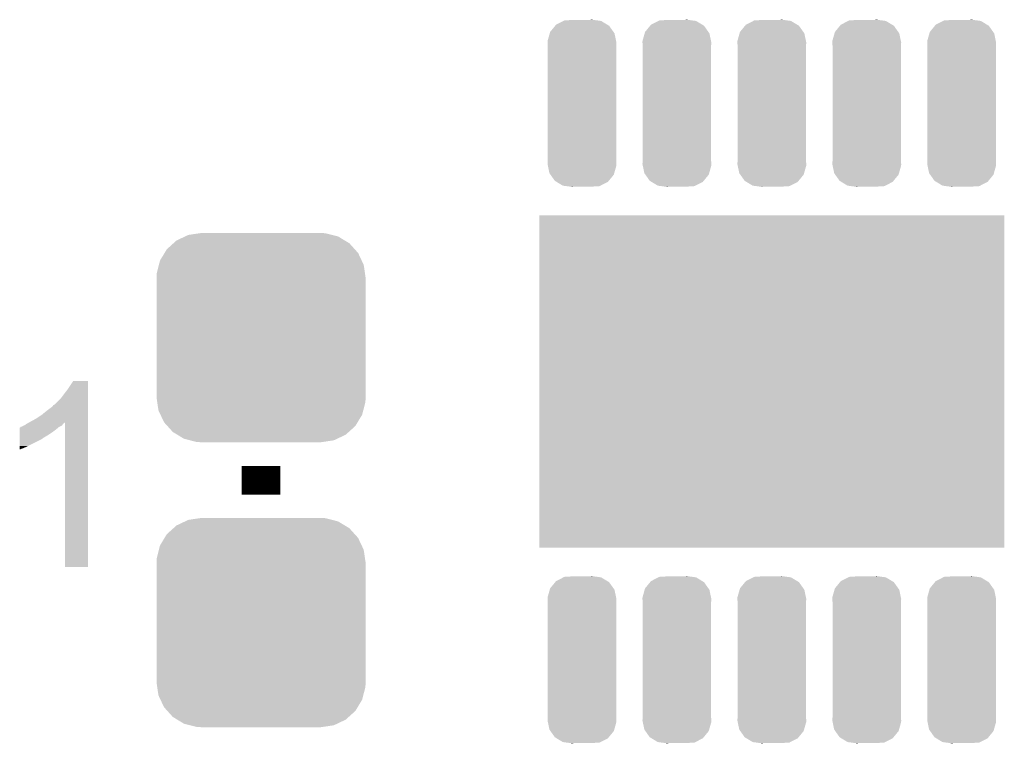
# Model space of a CAD drawing. Extents: x -1.3 to 24.2, y -3.9 to 54.6.
# Tile 13 of 44: x 7.5 to 12.7, y 9.5 to 13.3. Entities that reach past the tile are written whole.
import ezdxf

# ---------------------------------------------------------------- set-up
doc = ezdxf.new("R2010")
doc.units = 0
doc.layers.get('0').update_dxf_attribs({"linetype": 'CONTINUOUS'})
doc.layers.add('VOLUME_3_CLICK_V101_GTO', color=9, linetype='CONTINUOUS')
doc.layers.add('VOLUME_3_CLICK_V101_GTS', color=11, linetype='CONTINUOUS')

# ---------------------------------------------------------------- blocks, each defined once
blk = doc.blocks.new('RECTANGLE_95')
blk.add_solid([(1.22555, 0.87503), (1.22555, -0.87503), (-1.22555, 0.87503), (-1.22555, -0.87503)])
blk = doc.blocks.new('CUSTOM_40')
for points in [[(-0.445816, 0.51162), (-0.400774, 0.532846), (0.441342, 0.51162), (0.406198, 0.532846)], [(-0.400774, 0.532846), (-0.383312, 0.541074), (0.406198, 0.532846), (0.373946, 0.541074)], [(-0.383312, 0.541074), (-0.323442, 0.549926), (0.373946, 0.541074), (0.339246, 0.549926)], [(-0.323442, 0.549926), (-0.31496, 0.55118), (0.339246, 0.549926), (0.31496, 0.55118)], [(-0.497124, 0.465342), (-0.461888, 0.497124), (0.49401, 0.465342), (0.465342, 0.497124)], [(-0.461888, 0.497124), (-0.445816, 0.51162), (0.465342, 0.497124), (0.441342, 0.51162)], [(-0.532846, 0.406198), (-0.508918, 0.445816), (0.53029, 0.406198), (0.51162, 0.445816)], [(-0.508918, 0.445816), (-0.497124, 0.465342), (0.51162, 0.445816), (0.49401, 0.465342)], [(-0.549926, 0.339246), (-0.538686, 0.383312), (0.54759, 0.339246), (0.541074, 0.383312)], [(-0.538686, 0.383312), (-0.532846, 0.406198), (0.541074, 0.383312), (0.53029, 0.406198)], [(-0.55118, 0.31496), (-0.549926, 0.339246), (0.55118, 0.31496), (0.54759, 0.339246)], [(-0.55118, -0.31496), (-0.55118, 0.31496), (0.55118, -0.31496), (0.55118, 0.31496)], [(-0.547588, -0.339246), (-0.55118, -0.31496), (0.549926, -0.339246), (0.55118, -0.31496)], [(-0.541074, -0.383312), (-0.547588, -0.339246), (0.538684, -0.383312), (0.549926, -0.339246)], [(-0.530288, -0.406198), (-0.541074, -0.383312), (0.532846, -0.406198), (0.538684, -0.383312)], [(-0.51162, -0.445816), (-0.530288, -0.406198), (0.508916, -0.445816), (0.532846, -0.406198)], [(-0.494008, -0.465342), (-0.51162, -0.445816), (0.497124, -0.465342), (0.508916, -0.445816)], [(-0.465342, -0.497124), (-0.494008, -0.465342), (0.461886, -0.497124), (0.497124, -0.465342)], [(-0.44134, -0.51162), (-0.465342, -0.497124), (0.445816, -0.51162), (0.461886, -0.497124)], [(-0.406198, -0.532846), (-0.44134, -0.51162), (0.400772, -0.532846), (0.445816, -0.51162)], [(-0.373944, -0.541074), (-0.406198, -0.532846), (0.383312, -0.541074), (0.400772, -0.532846)], [(-0.339246, -0.549926), (-0.373944, -0.541074), (0.32344, -0.549926), (0.383312, -0.541074)], [(-0.31496, -0.55118), (-0.339246, -0.549926), (0.31496, -0.55118), (0.32344, -0.549926)]]:
    blk.add_solid(points)
blk = doc.blocks.new('CUSTOM_118')
for points in [[(-0.136542, 0.41408), (-0.0977, 0.433882), (0.13371, 0.41408), (0.100896, 0.433882)], [(-0.0977, 0.433882), (-0.092662, 0.43645), (0.100896, 0.433882), (0.081536, 0.43645)], [(-0.092662, 0.43645), (-0.0435, 0.43942), (0.081536, 0.43645), (0.059144, 0.43942)], [(0.043514, 0.43942), (0.05207, 0.440358), (0.059144, 0.43942), (0.05207, 0.440358)], [(-0.1813, 0.328666), (-0.170042, 0.368254), (0.179812, 0.328666), (0.171552, 0.368254)], [(-0.170042, 0.368254), (-0.167826, 0.37604), (0.171552, 0.368254), (0.166034, 0.37604)], [(-0.167826, 0.37604), (-0.141186, 0.408434), (0.166034, 0.37604), (0.143066, 0.408434)], [(-0.141186, 0.408434), (-0.136542, 0.41408), (0.143066, 0.408434), (0.13371, 0.41408)], [(-0.18161, 0.32004), (-0.1813, 0.328666), (0.18161, 0.32004), (0.179812, 0.328666)], [(-0.18034, 0.302582), (-0.18161, 0.32004), (0.18034, 0.302582), (0.18161, 0.32004)], [(-0.18034, 0.30258), (-0.18034, 0.302582), (0.18034, 0.30258), (0.18034, 0.302582)], [(-0.18034, -0.30258), (-0.18034, 0.30258), (0.18034, -0.30258), (0.18034, 0.30258)], [(-0.18161, -0.32004), (-0.180342, -0.302584), (0.18161, -0.32004), (0.18034, -0.302584)], [(-0.180342, -0.302584), (-0.18034, -0.30258), (0.18034, -0.302584), (0.18034, -0.30258)], [(-0.179814, -0.328644), (-0.18161, -0.32004), (0.181302, -0.328644), (0.18161, -0.32004)], [(-0.171556, -0.368254), (-0.179814, -0.328644), (0.170042, -0.368254), (0.181302, -0.328644)], [(-0.166048, -0.376022), (-0.171556, -0.368254), (0.167834, -0.376022), (0.170042, -0.368254)], [(-0.143072, -0.408436), (-0.166048, -0.376022), (0.141182, -0.408436), (0.167834, -0.376022)], [(-0.133742, -0.414066), (-0.143072, -0.408436), (0.136554, -0.414066), (0.141182, -0.408436)], [(-0.100904, -0.433884), (-0.133742, -0.414066), (0.097692, -0.433884), (0.136554, -0.414066)], [(-0.081624, -0.436442), (-0.100904, -0.433884), (0.092676, -0.436442), (0.097692, -0.433884)], [(-0.059178, -0.43942), (-0.081624, -0.436442), (0.043514, -0.43942), (0.092676, -0.436442)], [(-0.05208, -0.440362), (-0.059178, -0.43942), (-0.05208, -0.440362), (-0.0435, -0.43942)]]:
    blk.add_solid(points)

msp = doc.modelspace()

# ---------------------------------------------------------------- linework, layer by layer
at = {"layer": 'VOLUME_3_CLICK_V101_GTO', "const_width": 0.2032}
msp.add_lwpolyline([(8.7376, 10.8331), (8.7376, 10.9855)], dxfattribs=at)
at = {"layer": 'VOLUME_3_CLICK_V101_GTO'}
for points in [[(7.71652, 11.38682), (7.746992, 11.432514), (7.825738, 11.38682), (7.82574, 11.432514)], [(7.746992, 11.432514), (7.74701, 11.43254), (7.82574, 11.432514), (7.74701, 11.43254)], [(7.69874, 11.36396), (7.71652, 11.38682), (7.825738, 11.36396), (7.825738, 11.38682)], [(7.647936, 11.308082), (7.6835, 11.343642), (7.825736, 11.308082), (7.825736, 11.343642)], [(7.6835, 11.343642), (7.69874, 11.36396), (7.825736, 11.343642), (7.825738, 11.36396)], [(7.5819, 11.25474), (7.60984, 11.2776), (7.825734, 11.25474), (7.825734, 11.2776)], [(7.60984, 11.2776), (7.64032, 11.30047), (7.825734, 11.2776), (7.825736, 11.30047)], [(7.64032, 11.30047), (7.640326, 11.303006), (7.825736, 11.30047), (7.825736, 11.303006)], [(7.640326, 11.303006), (7.642864, 11.305542), (7.825736, 11.303006), (7.825736, 11.305542)], [(7.642864, 11.305542), (7.647936, 11.308082), (7.825736, 11.305542), (7.825736, 11.308082)], [(7.505184, 11.209018), (7.514284, 11.214072), (7.696198, 11.209018), (7.703776, 11.214072)], [(7.514284, 11.214072), (7.52348, 11.21918), (7.825734, 11.214072), (7.825734, 11.21918)], [(7.52348, 11.21918), (7.55142, 11.23442), (7.825734, 11.21918), (7.825734, 11.23442)], [(7.55142, 11.23442), (7.5819, 11.25474), (7.825734, 11.23442), (7.825734, 11.25474)], [(7.70382, 10.452126), (7.703776, 11.214072), (7.825714, 10.452126), (7.825734, 11.214072)], [(7.465076, 11.14806), (7.46508, 11.1633), (7.614922, 11.14806), (7.63778, 11.1633)], [(7.46508, 11.1633), (7.465084, 11.17854), (7.63778, 11.1633), (7.6581, 11.17854)], [(7.465084, 11.17854), (7.465086, 11.18616), (7.6581, 11.17854), (7.667246, 11.18616)], [(7.465086, 11.18616), (7.467606, 11.186178), (7.667246, 11.18616), (7.667268, 11.186178)], [(7.467606, 11.186178), (7.470158, 11.19124), (7.667268, 11.186178), (7.673346, 11.19124)], [(7.470158, 11.19124), (7.475226, 11.191244), (7.673346, 11.19124), (7.673352, 11.191244)], [(7.475226, 11.191244), (7.482836, 11.19632), (7.673352, 11.191244), (7.6835, 11.19632)], [(7.482836, 11.19632), (7.49045, 11.198858), (7.6835, 11.19632), (7.688574, 11.198858)], [(7.49045, 11.198858), (7.490462, 11.198862), (7.688574, 11.198858), (7.688576, 11.198862)], [(7.490462, 11.198862), (7.50062, 11.206482), (7.688576, 11.198862), (7.694294, 11.206482)], [(7.50062, 11.206482), (7.505184, 11.209018), (7.694294, 11.206482), (7.696198, 11.209018)], [(7.465064, 11.08964), (7.465072, 11.1252), (7.50824, 11.08964), (7.579358, 11.1252)], [(7.465072, 11.132818), (7.465076, 11.14806), (7.589518, 11.132818), (7.614922, 11.14806)], [(7.465072, 11.13028), (7.465072, 11.132818), (7.58698, 11.13028), (7.589518, 11.132818)], [(7.465072, 11.1252), (7.465072, 11.13028), (7.579358, 11.1252), (7.58698, 11.13028)], [(7.46506, 11.07948), (7.465064, 11.08964), (7.48538, 11.07948), (7.50824, 11.08964)], [(7.46506, 11.071894), (7.46506, 11.07948), (7.46506, 11.071894), (7.48538, 11.07948)], [(7.825714, 10.4521), (7.70382, 10.452126), (7.825714, 10.4521), (7.825714, 10.452126)]]:
    msp.add_solid(points, dxfattribs=at)

# ---------------------------------------------------------------- block references
at = {"layer": 'VOLUME_3_CLICK_V101_GTS'}
for name, p in [('CUSTOM_118', (10.42924, 12.89558)), ('CUSTOM_118', (10.92962, 12.89558)), ('CUSTOM_118', (11.43, 12.89558)), ('CUSTOM_118', (11.93038, 12.89558)), ('CUSTOM_118', (12.43076, 12.89558)), ('RECTANGLE_95', (11.43, 11.43)), ('CUSTOM_40', (8.7376, 11.66114)), ('CUSTOM_40', (8.7376, 10.16)), ('CUSTOM_118', (10.42924, 9.96442)), ('CUSTOM_118', (10.92962, 9.96442)), ('CUSTOM_118', (11.43, 9.96442)), ('CUSTOM_118', (11.93038, 9.96442)), ('CUSTOM_118', (12.43076, 9.96442))]:
    msp.add_blockref(name, p, dxfattribs=at)

doc.saveas('drawing.dxf')
